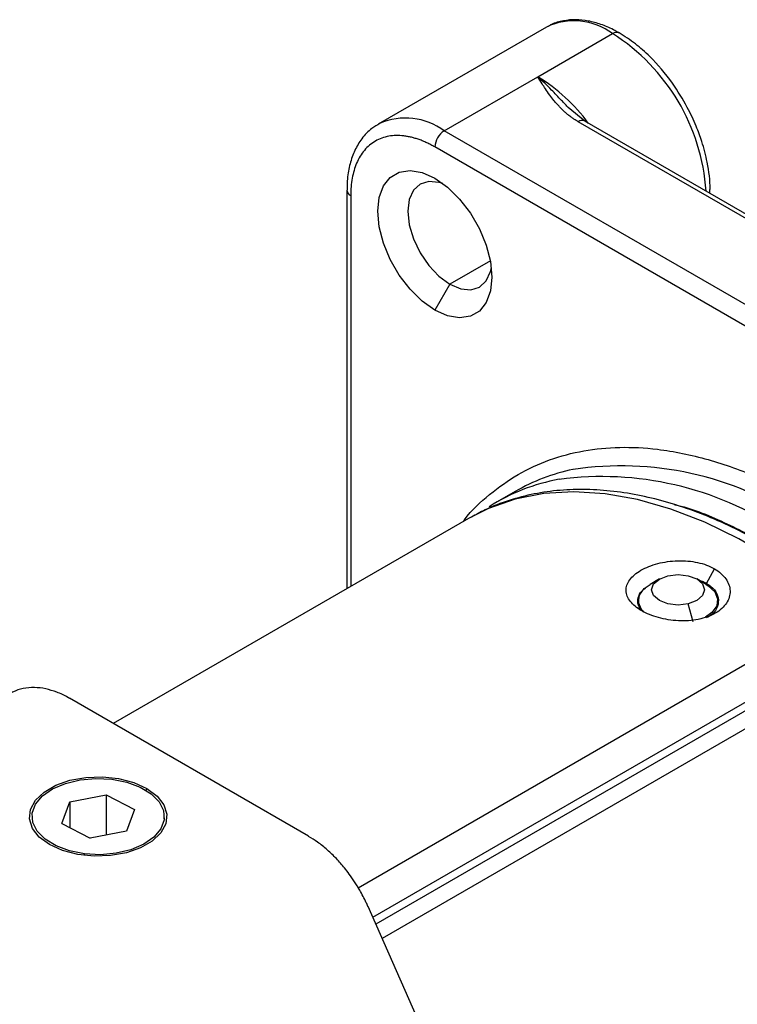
# Model space of a CAD drawing. Header units: millimetres. Extents: x 13 to 546, y 13 to 419.
# Tile 15 of 17: x 409 to 436, y 320 to 358. Entities that reach past the tile are written whole.
import ezdxf

# ---------------------------------------------------------------- set-up
doc = ezdxf.new("R2010")
doc.units = ezdxf.units.MM
doc.header["$LTSCALE"] = 2

msp = doc.modelspace()

# ---------------------------------------------------------------- linework, layer by layer
for p, q in [((429.04, 357.44), (422.676, 353.766)), ((428.712, 355.559), (431.54, 357.192)), ((425.176, 353.518), (428.712, 355.559)), ((430.491, 353.885), (429.864, 354.394)), ((422.73, 353.796), (422.676, 353.766)), ((449.237, 342.894), (430.241, 353.86)), ((449.487, 342.918), (430.491, 353.885)), ((448.011, 340.336), (425.176, 353.518)), ((447.657, 339.724), (424.823, 352.906)), ((421.494, 351.272), (421.494, 336.21)), ((421.641, 351.068), (421.641, 336.295)), ((426.919, 348.605), (425.388, 347.721)), ((425.388, 347.721), (424.823, 346.741)), ((427.862, 339.886), (427.155, 339.478)), ((426.094, 338.866), (412.663, 331.112)), ((426.188, 338.919), (426.094, 338.866)), ((435.093, 336.412), (435.39, 336.962)), ((433.308, 336.577), (432.954, 336.373)), ((435.076, 336.373), (434.722, 336.577)), ((435.093, 336.412), (435.093, 336.362)), ((432.515, 335.76), (432.515, 335.633)), ((435.515, 335.688), (435.515, 335.76)), ((421.923, 324.907), (440.181, 335.447)), ((434.59, 334.961), (434.398, 335.635)), ((422.475, 323.792), (440.732, 334.331)), ((440.732, 334.007), (422.59, 323.533)), ((441.336, 333.676), (422.829, 322.992)), ((420.047, 326.849), (411.006, 332.068)), ((413.933, 328.658), (413.898, 328.597)), ((411.019, 328.153), (412.391, 328.412)), ((412.391, 328.412), (413.466, 327.857)), ((412.391, 328.412), (412.391, 326.894)), ((410.723, 327.337), (411.019, 328.153)), ((411.019, 328.153), (411.019, 327.184)), ((409.595, 327.597), (409.595, 327.515)), ((413.466, 327.857), (413.17, 327.041)), ((414.595, 327.515), (414.595, 327.597)), ((410.723, 327.337), (411.798, 326.781)), ((413.17, 327.041), (411.798, 326.781)), ((411.582, 326.126), (411.582, 326.184)), ((425.461, 317.043), (422.295, 324.199))]:
    msp.add_line(p, q)
at = {"flags": 128}
for points in [[(424.823, 346.741), (424.343, 347.08), (423.887, 347.528), (423.478, 348.061), (423.136, 348.652), (422.879, 349.273), (422.72, 349.891), (422.666, 350.476), (422.72, 350.999), (422.879, 351.434), (423.136, 351.758), (423.478, 351.955), (423.887, 352.015), (424.343, 351.937), (424.823, 351.722)], [(424.823, 351.722), (425.302, 351.382), (425.758, 350.935), (426.167, 350.402), (426.509, 349.811), (426.766, 349.19), (426.925, 348.572), (426.979, 347.986), (426.925, 347.463), (426.766, 347.029), (426.509, 346.705), (426.167, 346.508), (425.758, 346.447), (425.302, 346.526), (424.823, 346.741)], [(425.127, 351.521), (424.976, 351.57), (424.593, 351.608), (424.263, 351.507), (424.01, 351.272), (423.851, 350.921), (423.797, 350.476), (423.851, 349.97), (424.01, 349.435), (424.263, 348.908), (424.593, 348.426), (424.976, 348.021), (425.388, 347.721)], [(425.388, 347.721), (425.8, 347.546), (426.184, 347.508), (426.513, 347.609), (426.766, 347.844), (426.925, 348.195), (426.958, 348.35)], [(440.181, 335.447), (438.904, 336.45), (437.613, 337.335), (436.316, 338.095), (435.023, 338.726), (433.743, 339.222), (432.486, 339.58), (431.26, 339.798), (430.075, 339.873), (428.939, 339.805), (427.861, 339.595), (426.849, 339.244), (426.188, 338.919)], [(434.398, 335.635), (434.016, 335.591), (433.633, 335.635), (433.308, 335.76), (433.091, 335.947), (433.015, 336.168), (433.091, 336.389), (433.307, 336.576), (433.631, 336.702)], [(433.631, 336.702), (434.014, 336.746), (434.397, 336.702), (434.721, 336.577), (434.938, 336.39), (435.015, 336.169), (434.939, 335.948), (434.723, 335.761), (434.398, 335.635)], [(432.726, 335.317), (432.63, 335.428), (432.52, 335.692), (432.556, 335.962), (432.735, 336.212), (432.954, 336.373)], [(435.076, 336.373), (435.155, 336.323), (435.4, 336.092), (435.51, 335.829), (435.474, 335.559), (435.295, 335.309), (435.047, 335.132)], [(410.256, 326.536), (409.87, 326.82), (409.612, 327.15), (409.499, 327.506), (409.537, 327.868), (409.724, 328.213), (410.048, 328.523), (410.491, 328.778), (411.028, 328.966), (411.626, 329.073), (412.252, 329.095), (412.868, 329.03), (413.44, 328.881), (413.933, 328.658)], [(411.582, 326.184), (411.011, 326.296), (410.503, 326.484), (410.088, 326.736), (409.79, 327.038), (409.625, 327.373), (409.604, 327.721), (409.728, 328.061), (409.989, 328.375), (410.372, 328.643), (410.856, 328.851), (411.412, 328.985), (412.007, 329.039), (412.608, 329.009)], [(413.933, 328.658), (414.32, 328.373), (414.577, 328.044), (414.69, 327.688), (414.652, 327.326), (414.466, 326.981), (414.141, 326.671), (413.698, 326.415), (413.162, 326.228), (412.563, 326.121), (411.938, 326.099), (411.321, 326.164), (410.75, 326.312), (410.256, 326.536)], [(412.608, 329.009), (413.178, 328.898), (413.686, 328.71), (414.101, 328.458), (414.4, 328.156), (414.564, 327.821), (414.585, 327.473), (414.462, 327.133), (414.201, 326.819), (413.817, 326.551), (413.333, 326.343), (412.777, 326.209), (412.182, 326.155), (411.582, 326.184)]]:
    msp.add_lwpolyline(points, dxfattribs=at)
for centre, radius, start, end in [((430.085, 355.239), 2.436, 53.3033, 115.3862), ((431.687, 356.988), 0.252, 65.7076, 125.6163), ((427.418, 350.721), 7.672, 3.8758, 57.5), ((425.143, 349.746), 6.821, 36.5573, 58.4548), ((423.712, 351.529), 2.47, 53.644, 113.4166), ((430.387, 353.656), 0.251, 65.6929, 125.6176), ((425.59, 352.871), 0.768, 122.6055, 177.3945), ((421.745, 351.299), 0.253, 186.8848, 245.5208), ((431.538, 333.491), 7.377, 101.6937, 119.8903), ((431.869, 328.638), 12.214, 56.4926, 98.5956), ((430.835, 333.084), 7.377, 100.2387, 122.4991), ((431.125, 328.136), 12.312, 56.5912, 97.4726)]:
    msp.add_arc(centre, radius, start, end)
for points, knots in [([(431.789, 357.209), (431.716, 357.253), (431.487, 357.39), (431.095, 357.55), (430.618, 357.683), (430.14, 357.733), (429.672, 357.687), (429.32, 357.598), (429.149, 357.489), (429.111, 357.465)], [0, 0, 0, 0, 0.07981, 0.247977, 0.418454, 0.591148, 0.766662, 0.947133, 1, 1, 1, 1]), ([(435.213, 351.159), (435.217, 351.214), (435.239, 351.579), (435.15, 352.243), (434.946, 353.045), (434.69, 353.742), (434.337, 354.492), (433.767, 355.415), (433.081, 356.219), (432.389, 356.836), (431.995, 357.086), (431.79, 357.217)], [0, 0, 0, 0, 0.026084, 0.173699, 0.28521, 0.366499, 0.470205, 0.610031, 0.786252, 0.888455, 1, 1, 1, 1]), ([(430.241, 353.86), (430.204, 353.882), (430.128, 353.927), (430.021, 354), (429.915, 354.078), (429.812, 354.161), (429.71, 354.25), (429.61, 354.345), (429.512, 354.445), (429.417, 354.551), (429.298, 354.692), (429.157, 354.877), (429.01, 355.089), (428.861, 355.319), (428.767, 355.471), (428.712, 355.559)], [0, 0, 0, 0, 0.047641, 0.097033, 0.148288, 0.201505, 0.256772, 0.314169, 0.373765, 0.435625, 0.499804, 0.617125, 0.749856, 0.853846, 1, 1, 1, 1]), ([(429.884, 354.374), (429.791, 354.473), (429.567, 354.712), (429.181, 355.122), (428.885, 355.397), (428.712, 355.559)], [0, 0, 0, 0, 0.227302, 0.545635, 1, 1, 1, 1]), ([(422.747, 353.791), (422.642, 353.734), (422.379, 353.59), (422.056, 353.242), (421.78, 352.787), (421.602, 352.277), (421.505, 351.769), (421.503, 351.418), (421.501, 351.269)], [0, 0, 0, 0, 0.130011, 0.326853, 0.506421, 0.687638, 0.867849, 1, 1, 1, 1]), ([(424.823, 352.906), (424.772, 352.934), (424.672, 352.991), (424.522, 353.065), (424.373, 353.13), (424.226, 353.187), (424.08, 353.235), (423.936, 353.274), (423.792, 353.304), (423.598, 353.334), (423.356, 353.346), (423.077, 353.319), (422.813, 353.249), (422.569, 353.135), (422.348, 352.981), (422.156, 352.787), (421.992, 352.559), (421.862, 352.303), (421.762, 352.025), (421.692, 351.728), (421.649, 351.411), (421.643, 351.183), (421.641, 351.068)], [0, 0, 0, 0, 0.030233, 0.060267, 0.090169, 0.120005, 0.149844, 0.179752, 0.209798, 0.240047, 0.304322, 0.368671, 0.434314, 0.500032, 0.565675, 0.631394, 0.695668, 0.760018, 0.820269, 0.87999, 0.939721, 1, 1, 1, 1]), ([(425.898, 338.753), (425.913, 338.774), (426.197, 339.175), (426.878, 339.788), (427.943, 340.56), (429.139, 341.11), (430.428, 341.453), (431.796, 341.586), (433.362, 341.507), (435.123, 341.143), (437.048, 340.463), (438.332, 339.774), (438.965, 339.434)], [0, 0, 0, 0, 0.005888, 0.109314, 0.212763, 0.316189, 0.419638, 0.520909, 0.622203, 0.751747, 0.877769, 1, 1, 1, 1]), ([(440.666, 335.5), (440.427, 335.699), (439.854, 336.176), (438.927, 336.853), (437.89, 337.538), (436.84, 338.146), (435.783, 338.674), (434.723, 339.117), (433.666, 339.473), (432.615, 339.736), (431.576, 339.905), (430.553, 339.975), (429.549, 339.944), (428.57, 339.809), (427.622, 339.561), (426.827, 339.265), (426.374, 339.008), (426.204, 338.911)], [0, 0, 0, 0, 0.04831, 0.115995, 0.184167, 0.252737, 0.321644, 0.390846, 0.460309, 0.530021, 0.599987, 0.670235, 0.740828, 0.811883, 0.883595, 0.956251, 1, 1, 1, 1]), ([(433.88, 339.386), (433.89, 339.384), (434.492, 339.262), (435.726, 338.763), (436.948, 338.119), (437.55, 337.801)], [0, 0, 0, 0, 0.008547, 0.511843, 1, 1, 1, 1]), ([(432.639, 335.376), (432.547, 335.429), (432.465, 335.485), (432.322, 335.604), (432.26, 335.667), (432.159, 335.797), (432.12, 335.864), (432.066, 335.999), (432.051, 336.069), (432.047, 336.207), (432.058, 336.276), (432.104, 336.413), (432.14, 336.481), (432.283, 336.676), (432.428, 336.8), (432.7, 336.957), (432.801, 337.005), (433.016, 337.091), (433.129, 337.128), (433.368, 337.19), (433.494, 337.215), (433.745, 337.251), (433.874, 337.262), (434.133, 337.27), (434.26, 337.266), (434.511, 337.244), (434.635, 337.226), (434.872, 337.174), (434.984, 337.142), (435.197, 337.062), (435.298, 337.015), (435.39, 336.962)], [0, 0, 0, 0, 0.0625, 0.0625, 0.125, 0.125, 0.1875, 0.1875, 0.25, 0.25, 0.3125, 0.3125, 0.375, 0.375, 0.5, 0.5, 0.5625, 0.5625, 0.625, 0.625, 0.6875, 0.6875, 0.75, 0.75, 0.8125, 0.8125, 0.875, 0.875, 0.9375, 0.9375, 1, 1, 1, 1]), ([(435.39, 336.962), (435.482, 336.909), (435.563, 336.851), (435.707, 336.725), (435.77, 336.656), (435.871, 336.512), (435.91, 336.438), (435.963, 336.284), (435.978, 336.204), (435.983, 336.046), (435.972, 335.968), (435.926, 335.812), (435.89, 335.736), (435.747, 335.519), (435.602, 335.387), (435.33, 335.23), (435.229, 335.184), (435.014, 335.106), (434.9, 335.074), (434.661, 335.026), (434.536, 335.009), (434.283, 334.992), (434.155, 334.991), (433.896, 335.003), (433.769, 335.016), (433.518, 335.056), (433.393, 335.083), (433.038, 335.181), (432.822, 335.27), (432.639, 335.376)], [0, 0, 0, 0, 0.0625, 0.0625, 0.125, 0.125, 0.1875, 0.1875, 0.25, 0.25, 0.3125, 0.3125, 0.375, 0.375, 0.5, 0.5, 0.5625, 0.5625, 0.625, 0.625, 0.6875, 0.6875, 0.75, 0.75, 0.8125, 0.8125, 0.875, 0.875, 1, 1, 1, 1]), ([(434.824, 336.518), (434.873, 336.506), (434.973, 336.481), (435.053, 336.436), (435.093, 336.412)], [0, 0, 0, 0, 0.486951, 1, 1, 1, 1]), ([(432.703, 335.351), (432.681, 335.367), (432.558, 335.459), (432.477, 335.663), (432.505, 335.931), (432.625, 336.129), (432.762, 336.213), (432.782, 336.225)], [0, 0, 0, 0, 0.061433, 0.355998, 0.652309, 0.949485, 1, 1, 1, 1]), ([(435.093, 336.412), (435.202, 336.334), (435.419, 336.178), (435.558, 335.863), (435.528, 335.541), (435.364, 335.267), (435.16, 335.149), (435.079, 335.102)], [0, 0, 0, 0, 0.213147, 0.426429, 0.640975, 0.85615, 1, 1, 1, 1]), ([(411.005, 332.065), (410.987, 332.077), (410.832, 332.176), (410.532, 332.305), (410.108, 332.437), (409.678, 332.488), (409.255, 332.445), (408.918, 332.348), (408.752, 332.227), (408.702, 332.191)], [0, 0, 0, 0, 0.0240843, 0.1966413, 0.3722761, 0.5505285, 0.7318908, 0.9190594, 1, 1, 1, 1]), ([(421.981, 324.818), (421.853, 325.024), (421.674, 325.314), (421.37, 325.705), (421.098, 326.015), (420.756, 326.343), (420.404, 326.63), (420.161, 326.776), (420.047, 326.845)], [0, 0, 0, 0, 0.242572, 0.341003, 0.502944, 0.668767, 0.844569, 1, 1, 1, 1]), ([(422.292, 324.198), (422.272, 324.245), (422.183, 324.457), (422.069, 324.66), (421.981, 324.818)], [0, 0, 0, 0, 0.223993, 1, 1, 1, 1])]:
    msp.add_open_spline(points, degree=3, knots=knots)

doc.saveas('drawing.dxf')
